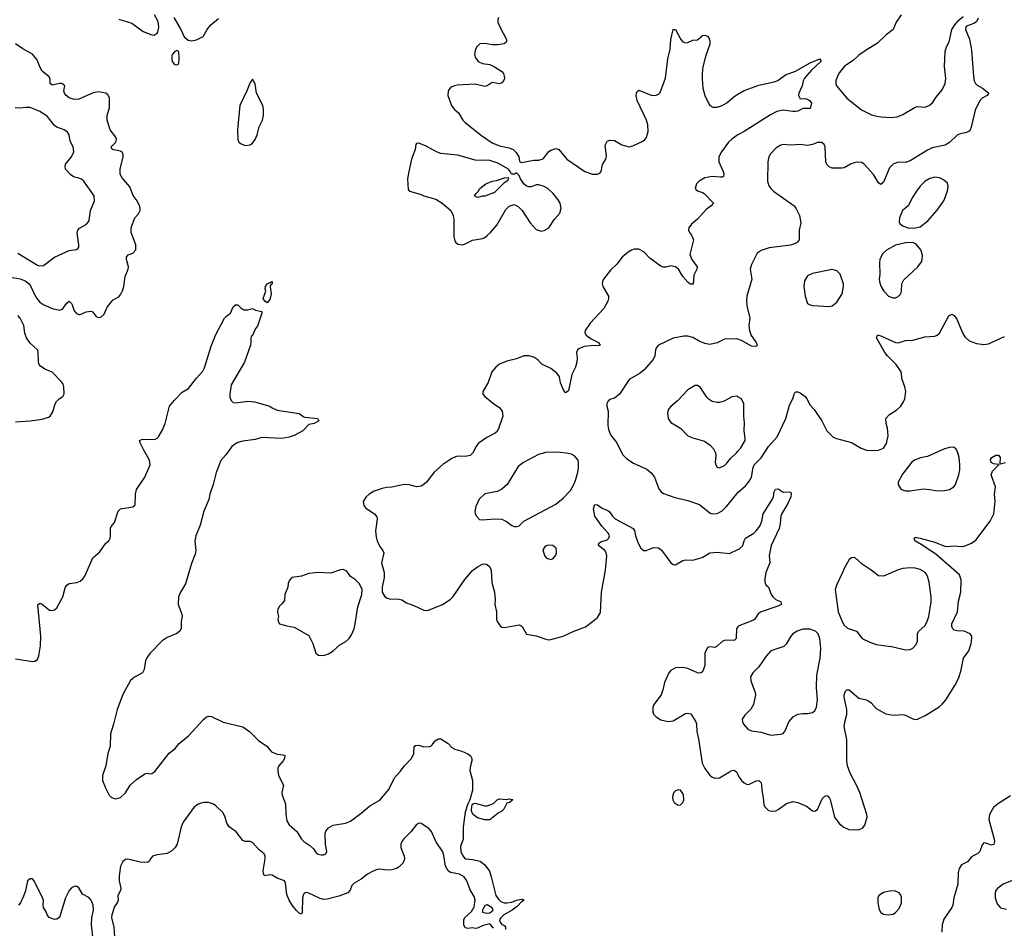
# Model space of a CAD drawing. Header units: inches. Extents: x 1449094 to 1618372, y 389908 to 534307.
# Tile 60 of 256: x 1494125 to 1502179, y 414901 to 422331. Entities that reach past the tile are written whole.
import ezdxf

# ---------------------------------------------------------------- set-up
doc = ezdxf.new("R2010")
doc.units = ezdxf.units.IN
doc.header["$MEASUREMENT"] = 0
for name, color, linetype in [('B4491', 7, 'Continuous'), ('B4492', 7, 'Continuous'), ('B5401', 7, 'Continuous'), ('B5402', 7, 'Continuous')]:
    doc.layers.add(name, color=color, linetype=linetype)

msp = doc.modelspace()

# ---------------------------------------------------------------- linework, layer by layer
at = {"layer": 'B4491', "color": 5}
for points, elevation in [([(1494090, 417103), (1494230, 417082), (1494250, 417084), (1494270, 417098), (1494280.7, 417130), (1494294, 417210), (1494297.6, 417290), (1494273.2, 417546.8), (1494290, 417558.8), (1494310, 417550.5), (1494370, 417503), (1494390, 417500.5), (1494410, 417504.9), (1494430, 417520.7), (1494477.6, 417610), (1494496.1, 417683.9), (1494510, 417707.3), (1494530, 417719.1), (1494592.7, 417727.3), (1494620.1, 417739.9), (1494642.8, 417757.2), (1494659.2, 417780.8), (1494722.4, 417930), (1494780, 417980), (1494829.8, 418050.2), (1494854, 418070), (1494864.2, 418090), (1494868, 418110), (1494868.1, 418171.9), (1494874, 418186), (1494900.7, 418219.3), (1494930, 418311.3), (1494950, 418331), (1495050, 418347.7), (1495070, 418364.7), (1495073, 418450), (1495081.7, 418490), (1495149.7, 418590), (1495191.5, 418690), (1495187.8, 418730), (1495139.5, 418810), (1495109.5, 418870), (1495105.2, 418890), (1495130, 418901.6), (1495230, 418898), (1495250, 418907.7), (1495260.1, 418919.9), (1495289.7, 418970.3), (1495314, 419030), (1495350, 419170.8), (1495390, 419218.8), (1495455.3, 419284.7), (1495504.9, 419315.1), (1495570, 419398.8), (1495623, 419457), (1495635.8, 419484.2), (1495690, 419661), (1495730, 419758), (1495799, 419890), (1495819, 419910), (1495849.4, 419930.6), (1495870, 419982), (1495889, 420000)], 580), ([(1494322.9, 420000), (1494330, 419995.2), (1494390.6, 419970), (1494450, 419954.7), (1494475.9, 419964.1), (1494500.6, 420000)], 620), ([(1494553.3, 420000), (1494569.3, 419950), (1494590, 419927.8), (1494610, 419920.3), (1494618.5, 419921.5), (1494670, 419943.1), (1494708.1, 419948.1), (1494721.1, 419941.1), (1494750, 419904), (1494770, 419896.3), (1494790, 419899.1), (1494816.6, 419923.4), (1494840.8, 419979.2), (1494856.2, 420000)], 620), ([(1495896.6, 420000), (1495910, 419998), (1495933.4, 419973.4), (1495959.1, 419959.1), (1495990, 419959.1), (1496030, 419970.5), (1496055.1, 419955.1), (1496106, 419946), (1496106, 419930), (1496070, 419825.1), (1496054.8, 419805.2), (1496030, 419749.5), (1496018.5, 419741.5), (1496014.4, 419730), (1496016.5, 419696.5), (1496012.3, 419670), (1495963.5, 419530), (1495855.8, 419344.2), (1495842.6, 419270), (1495844.3, 419244.3), (1495855.6, 419215.6), (1495870, 419201.7), (1495890, 419197.2), (1495991.9, 419211.9), (1496045.2, 419205.2), (1496170, 419170.8), (1496190, 419156), (1496230, 419138.8), (1496410.5, 419110.5), (1496450, 419082), (1496459.6, 419079.6), (1496562, 419070), (1496571.3, 419050), (1496534, 419030), (1496490, 419022), (1496442, 418970), (1496371, 418930), (1496330, 418917.4), (1496270, 418907.3), (1496106.9, 418913.1), (1496050, 418898.4), (1495950, 418885.7), (1495910, 418872.4), (1495881.9, 418858.2), (1495860.6, 418839.4), (1495810, 418771.5), (1495770, 418727.3), (1495731.7, 418628.3), (1495708.6, 418530), (1495680.4, 418450), (1495672.2, 418407.8), (1495630, 418311.6), (1495602.5, 418197.5), (1495564.8, 418110), (1495558.7, 418070), (1495564.7, 417990), (1495560, 417960), (1495530, 417883.7), (1495482.6, 417717.4), (1495441.7, 417650), (1495424.6, 417610), (1495420.9, 417550), (1495451.1, 417470), (1495453.1, 417450), (1495446.3, 417410), (1495444.7, 417350), (1495435.2, 417330), (1495410, 417310.9), (1495330, 417278.3), (1495290, 417251.6), (1495192.7, 417150), (1495170, 417120.5), (1495154.9, 417090), (1495142.8, 417017.2), (1495130.3, 416990), (1495065.1, 416954.9), (1495031.7, 416928.3), (1494970, 416813.6), (1494921.1, 416690), (1494893.4, 416570), (1494868.7, 416491.3), (1494863.9, 416390), (1494846.9, 416330), (1494829.1, 416230), (1494802.6, 416150), (1494803.1, 416110), (1494826.3, 416050), (1494855.8, 415990), (1494875.8, 415970), (1494910, 415959.7), (1494950, 415971), (1494990, 416009.2), (1495028.5, 416071.5), (1495081.2, 416118.8), (1495150, 416164.6), (1495170, 416168.5), (1495190, 416163.1), (1495207.2, 416167.2), (1495230, 416184), (1495346.7, 416333.3), (1495397.2, 416370), (1495430, 416413), (1495504.6, 416475.4), (1495630, 416610.3), (1495653.2, 416630), (1495670, 416636), (1495694, 416634), (1495790, 416585.7), (1495950, 416547.8), (1496004.2, 416510), (1496077.4, 416437.4), (1496146.4, 416390), (1496183.7, 416343.7), (1496230, 416323.7), (1496279, 416319), (1496292.9, 416312.9), (1496291.5, 416290), (1496280.3, 416270), (1496243.7, 416230), (1496236.9, 416210), (1496236.5, 416190), (1496242.3, 416150), (1496281.6, 416070), (1496269.4, 416010), (1496271.8, 415990), (1496298.2, 415918.2), (1496301, 415830), (1496310, 415780.3), (1496330, 415747.2), (1496393, 415693), (1496429.2, 415630), (1496450, 415610.2), (1496498.6, 415578.6), (1496527.3, 415550), (1496550, 415518), (1496566.1, 415506.1), (1496590, 415500.2), (1496610, 415502.8), (1496629.8, 415510.2), (1496638.2, 415530), (1496625.4, 415585.4), (1496624.6, 415670), (1496630, 415694.9), (1496650, 415721.9), (1496690, 415743.9), (1496790, 415760.9), (1496830, 415777.5), (1496918, 415842), (1496990, 415902), (1497072.1, 415947.9), (1497143.4, 416036.6), (1497190.5, 416130), (1497238, 416182), (1497273, 416230), (1497330.7, 416290), (1497348.5, 416330), (1497352.9, 416387.1), (1497363.2, 416396.8), (1497390, 416397.3), (1497430, 416384), (1497473.6, 416386.4), (1497489.2, 416390.8), (1497500.2, 416399.8), (1497522, 416430), (1497548.7, 416450), (1497570, 416451.3), (1497630, 416411.3), (1497660.5, 416380.5), (1497685.5, 416365.5), (1497742, 416350), (1497790, 416326.8), (1497811.3, 416310), (1497822.8, 416290), (1497823, 416270), (1497811.5, 416228.5), (1497808.2, 416190), (1497828.8, 416110), (1497828.9, 416031.1), (1497806, 415950), (1497790, 415919), (1497768.9, 415850), (1497752.4, 415727.6), (1497752.3, 415630), (1497731, 415570), (1497734.5, 415530), (1497750, 415494), (1497770, 415468.1), (1497830, 415464.6), (1497890.3, 415450.3), (1497930, 415421), (1497967.1, 415367.1), (1497982.8, 415322.8), (1498020.5, 415170), (1498040.2, 415140.3), (1498060.6, 415120.6), (1498088.4, 415108.4), (1498108.4, 415108.4), (1498150, 415115.3), (1498190, 415131.6), (1498216.8, 415136.8), (1498238, 415138), (1498252, 415130), (1498230, 415118), (1498197, 415083), (1498152.2, 415047.8), (1498084.9, 415010), (1498057.7, 414982.3), (1498050.4, 414970), (1498054.9, 414950), (1498070, 414930.6), (1498090, 414922.8), (1498099.1, 414910), (1498099.1, 414890)], 580), ([(1498919.1, 420000), (1498902.4, 419970), (1498790.4, 419850), (1498750.5, 419790), (1498748.2, 419770), (1498758.8, 419750), (1498800.7, 419720.7), (1498858.8, 419690), (1498874, 419670), (1498870, 419666.6), (1498794.8, 419665.2), (1498742.2, 419657.8), (1498699.5, 419640.5), (1498686.8, 419630), (1498680.5, 419610), (1498685.2, 419565.2), (1498683, 419530), (1498670.4, 419490), (1498640.3, 419430), (1498617.2, 419310), (1498610, 419292), (1498590, 419280.9), (1498570, 419309.5), (1498550, 419360.7), (1498539.2, 419410), (1498519.2, 419439.2), (1498470, 419477.3), (1498394.7, 419514.7), (1498364.2, 419550), (1498330, 419572.1), (1498290, 419583.5), (1498250, 419581.3), (1498190, 419557.4), (1498110, 419539.1), (1498050, 419512.8), (1498018.4, 419490), (1497987.3, 419452.7), (1497956.9, 419363.1), (1497913.4, 419290), (1497914, 419270), (1497930.7, 419250), (1498004, 419190), (1498050, 419160.7), (1498070.6, 419130), (1498078, 419090), (1498045.5, 418994.5), (1498030, 418964.5), (1498013.4, 418950), (1497946.8, 418913.2), (1497875.3, 418864.7), (1497858, 418842), (1497832.2, 418790), (1497810, 418767.8), (1497770, 418759.1), (1497710, 418762), (1497690, 418756.9), (1497658.7, 418741.3), (1497586.8, 418693.2), (1497514.9, 418630), (1497453, 418550), (1497431.2, 418528.8), (1497410, 418516.3), (1497370, 418511.3), (1497310, 418526.3), (1497270, 418529.6), (1497169.5, 418509.5), (1497126.3, 418506.3), (1497090, 418498.4), (1497024.8, 418475.2), (1496982.8, 418450), (1496959.1, 418430), (1496935.5, 418390), (1496938.8, 418358.8), (1496955.6, 418335.6), (1497027.3, 418290), (1497045.1, 418265.1), (1497050.4, 418249.6), (1497036.4, 418150), (1497040.9, 418100.9), (1497050, 418066), (1497075.2, 418015.2), (1497096, 417990), (1497102.8, 417970), (1497084, 417890), (1497106.8, 417810), (1497106.8, 417770), (1497091, 417690), (1497091, 417650), (1497110, 417616), (1497130, 417601), (1497150, 417594.8), (1497230, 417591.3), (1497250, 417586), (1497290, 417562.8), (1497350, 417541), (1497430, 417502.8), (1497450, 417498.8), (1497470, 417502.8), (1497584, 417550), (1497646, 417590), (1497670, 417614), (1497767.1, 417752.9), (1497830, 417827.8), (1497870, 417856.9), (1497910, 417878), (1497930, 417880.3), (1497950, 417876.4), (1497970, 417857.3), (1497981.1, 417830), (1497988, 417728), (1498008.4, 417650), (1498014.9, 417590), (1498010.6, 417550), (1498023.8, 417490), (1498026.4, 417430), (1498030.5, 417410), (1498054, 417374), (1498070, 417363), (1498090, 417359.3), (1498210, 417382), (1498236, 417370), (1498270, 417306.8), (1498350, 417293.4), (1498430, 417264), (1498450, 417260.5), (1498470, 417263), (1498570, 417288.8), (1498652.5, 417327.5), (1498753.5, 417366.5), (1498811.5, 417408.5), (1498850, 417443.1), (1498876.2, 417483.8), (1498883.1, 417650), (1498917.9, 417830), (1498927.5, 417947.5), (1498923.5, 417970), (1498912.4, 417990), (1498860.5, 418030), (1498861.3, 418050), (1498878.2, 418061.8), (1498930, 418078.3), (1498944.7, 418090), (1498950.7, 418110), (1498942.4, 418130), (1498887.6, 418190), (1498829.7, 418270), (1498818.9, 418330), (1498830, 418366.8), (1498850, 418363.8), (1498890, 418335.3), (1498936.5, 418316.5), (1498950, 418305.5), (1498972.9, 418270), (1498995.3, 418250), (1499143.8, 418170), (1499152.7, 418152.7), (1499161.1, 418110), (1499182.7, 418050), (1499205.3, 418010), (1499218.2, 417998.2), (1499230, 417990.4), (1499250, 417988.9), (1499310, 418015.3), (1499350, 418012.7), (1499374.1, 417994.1), (1499450.5, 417890.5), (1499470, 417874.8), (1499490, 417874), (1499550, 417908.2), (1499570, 417913), (1499630, 417912.4), (1499706.3, 417933.7), (1499770, 417972), (1499830, 417976.5), (1499930, 417966.4), (1500000, 417997.9)], 620), ([(1494090, 419041.6), (1494210, 419050.4), (1494310, 419065.3), (1494359.5, 419080.5), (1494374.5, 419090), (1494396.6, 419123.4), (1494414.7, 419190), (1494425.6, 419210), (1494446.6, 419230), (1494478, 419250), (1494489.7, 419270.3), (1494485.4, 419330), (1494480.5, 419350), (1494467.6, 419370), (1494390, 419449.4), (1494330, 419474.5), (1494296.6, 419496.6), (1494284.5, 419510), (1494278.7, 419530), (1494277.4, 419617.4), (1494272, 419630), (1494210, 419684.7), (1494180.3, 419730), (1494167.1, 419767.1), (1494159.9, 419830), (1494128.9, 419890), (1494110, 419911.6)], 620), ([(1500000, 419718.8), (1499990, 419722.4), (1499890, 419718.4), (1499830, 419687.3), (1499770, 419675.1), (1499730, 419683.5), (1499682.9, 419702.9), (1499630, 419732.8), (1499590, 419743), (1499557.3, 419742.7), (1499470, 419726.6), (1499350, 419669.6), (1499334, 419650), (1499325.7, 419630), (1499319, 419581), (1499306.6, 419553.4), (1499233.6, 419466.4), (1499200.8, 419439.2), (1499110.2, 419389.8), (1499030, 419269.4), (1498990, 419236), (1498950, 419224), (1498936, 419210), (1498927.9, 419192.1), (1498927.3, 419170), (1498937.3, 419130), (1498935.3, 419015.3), (1498940.7, 418980.7), (1498956.9, 418936.9), (1499010, 418871), (1499056.2, 418776.2), (1499090, 418739.1), (1499145.8, 418705.8), (1499254.2, 418654.2), (1499290, 418626), (1499317.3, 418590), (1499353.2, 418493.2), (1499371, 418470), (1499390, 418457.3), (1499482.8, 418422.8), (1499590, 418398.7), (1499686.1, 418366.1), (1499774.2, 418294.2), (1499790.4, 418290.4), (1499830, 418294), (1499870, 418315.3), (1499906.3, 418350), (1499990, 418454.4), (1500000, 418463.5)], 640), ([(1500000, 419246.3), (1499990, 419252), (1499950, 419247), (1499887.3, 419212.7), (1499850, 419201.3), (1499830, 419199.7), (1499790, 419209.7), (1499765.1, 419225.1), (1499744.9, 419244.9), (1499690, 419325.2), (1499670, 419339), (1499650, 419339), (1499590, 419305.2), (1499505.5, 419214.5), (1499450, 419169), (1499433.2, 419146.8), (1499424.1, 419115.9), (1499428, 419070), (1499450, 419036), (1499530.4, 418990.4), (1499590, 418928), (1499630, 418910.4), (1499725.3, 418885.3), (1499771.8, 418851.8), (1499800.9, 418820.9), (1499817.6, 418790), (1499820.3, 418770), (1499814.9, 418710), (1499818, 418690), (1499830, 418670.8), (1499850, 418666.7), (1499890, 418684.4), (1499910, 418704.4), (1499938.4, 418741.6), (1499989.6, 418790), (1500000, 418802.4)], 660), ([(1500000, 417365.6), (1499988.4, 417350), (1499986, 417270), (1499970, 417254), (1499910, 417257.7), (1499890, 417254.3), (1499870, 417245.6), (1499830, 417206.6), (1499810, 417197), (1499770, 417201.2), (1499750, 417197.2), (1499730.4, 417150), (1499730, 417049), (1499710, 416999.3), (1499692.5, 416987.5), (1499670, 416989.4), (1499590, 417024.7), (1499550, 417034.3), (1499490, 417031.6), (1499450.3, 417009.7), (1499434.9, 416990), (1499398, 416910), (1499386.4, 416850), (1499372.2, 416810), (1499313, 416730), (1499305.2, 416705.2), (1499303, 416670), (1499310.5, 416650.5), (1499330.8, 416630), (1499370, 416606.7), (1499430, 416592), (1499470, 416598.4), (1499570, 416658), (1499590, 416660.5), (1499613.7, 416653.7), (1499655.5, 416590), (1499662.4, 416570), (1499662.6, 416510), (1499677.4, 416450), (1499706.7, 416250), (1499728.1, 416208.1), (1499770, 416153), (1499790, 416137.1), (1499810, 416128.4), (1499850, 416130.3), (1499930, 416179.6), (1499950, 416190.3), (1499970, 416194), (1499990, 416177.3), (1500000, 416156.8)], 620), ([(1498000.5, 414900.5), (1497970, 414937.2), (1497915.3, 414924.7), (1497870, 414901.2), (1497850, 414899.3), (1497830, 414903.7), (1497790, 414899.5), (1497770, 414904), (1497758.7, 414930), (1497758.7, 414970), (1497766.6, 414990), (1497821.3, 415038.7), (1497843.2, 415076.8), (1497850.8, 415130), (1497841.3, 415161.3), (1497810, 415216.2), (1497783.7, 415290), (1497760.3, 415320.3), (1497723.5, 415343.5), (1497650, 415357.7), (1497630, 415369.7), (1497608, 415408), (1497595.7, 415495.7), (1497585.7, 415525.7), (1497530, 415611.2), (1497492.2, 415692.2), (1497473.9, 415713.9), (1497439.6, 415739.6), (1497410, 415758), (1497390, 415761.8), (1497369.6, 415750.4), (1497325.3, 415690), (1497267, 415633), (1497251.4, 415610), (1497243.5, 415590), (1497242.7, 415562.7), (1497270.9, 415490), (1497273.4, 415470), (1497268.2, 415450), (1497255.9, 415430), (1497230, 415403.8), (1497206, 415390), (1497170, 415379), (1497130, 415375.7), (1497070, 415384.4), (1497050, 415381.6), (1497010, 415364.9), (1496970, 415342.1), (1496918, 415302), (1496861.2, 415270), (1496840.7, 415250), (1496827.8, 415212.2), (1496808.7, 415191.3), (1496736.1, 415163.9), (1496640.6, 415139.4), (1496610, 415136.9), (1496583.5, 415143.5), (1496490, 415188), (1496467.8, 415192.2), (1496452.7, 415187.2), (1496442.7, 415170), (1496439.2, 415150), (1496435.2, 415030), (1496430, 415016), (1496410, 415024.7), (1496390, 415046.6), (1496354.2, 415090), (1496330, 415129.7), (1496310, 415178), (1496298.4, 415270), (1496289.9, 415289.9), (1496230, 415312), (1496190, 415335.2), (1496170, 415336.8), (1496127.3, 415330), (1496118.5, 415350), (1496117.2, 415370), (1496133.3, 415470), (1496131.9, 415490), (1496123.5, 415510), (1496082.7, 415542.7), (1496030, 415601.5), (1496010, 415610.6), (1495970, 415609.8), (1495950, 415619.8), (1495896.3, 415690), (1495839.1, 415730), (1495819.2, 415759.2), (1495806.2, 415810), (1495790, 415845.6), (1495730, 415901.2), (1495710, 415915.2), (1495670, 415928.7), (1495630, 415929.3), (1495610, 415924.7), (1495585.5, 415914.5), (1495550, 415888.3), (1495462.5, 415770), (1495445.4, 415730), (1495413.4, 415590), (1495397.9, 415562.1), (1495370, 415533.4), (1495330, 415513.5), (1495250, 415502.6), (1495210.4, 415490), (1495194.4, 415470), (1495187.3, 415450), (1495170, 415439.6), (1495110, 415442.4), (1495010, 415467.1), (1494990, 415464), (1494970, 415446.6), (1494950, 415409.3), (1494937.4, 415330), (1494939.8, 415290), (1494952.7, 415230), (1494948.9, 415210), (1494928.9, 415170), (1494930, 415128.7), (1494923, 415110), (1494901.6, 415078.4), (1494877.8, 415010), (1494875.9, 414990), (1494894, 414910), (1494900.9, 414830)], 580), ([(1494726.5, 414810), (1494711.6, 414930), (1494714.8, 414990), (1494728.1, 415050), (1494724.7, 415090), (1494709.8, 415130), (1494690, 415152.1), (1494640, 415180), (1494610, 415232), (1494590, 415245.6), (1494570, 415242.4), (1494550, 415231.5), (1494530, 415209.6), (1494499.1, 415150), (1494450.2, 414989.8), (1494430, 414974.5), (1494410, 414972), (1494366, 414990), (1494349.4, 415010), (1494343.7, 415030), (1494320.9, 415070), (1494317, 415090), (1494319.6, 415130), (1494311.6, 415150), (1494243.7, 415290), (1494230, 415306), (1494210, 415306), (1494190, 415288.7), (1494172.4, 415207.6), (1494156.7, 415163.3), (1494130.7, 415110), (1494114, 415090)], 580)]:
    msp.add_lwpolyline(points, dxfattribs=dict(at, elevation=elevation))
for points, elevation in [([(1498526, 418794), (1498430, 418792), (1498370, 418775.6), (1498246.8, 418710), (1498203.4, 418676.6), (1498113.4, 418530), (1498070, 418492.3), (1498030, 418472.7), (1497930, 418452.7), (1497884, 418410), (1497857.3, 418350), (1497847.3, 418310), (1497850.7, 418290.7), (1497861, 418270), (1497884.9, 418244.9), (1497910, 418240.7), (1498012.1, 418247.9), (1498070, 418245.5), (1498106.6, 418226.6), (1498150, 418194.8), (1498170, 418186.8), (1498190, 418186), (1498210, 418191.3), (1498249.7, 418230.3), (1498509.3, 418370), (1498570, 418417.3), (1498630, 418480.5), (1498658.3, 418530), (1498670, 418562.8), (1498691, 418630), (1498696.9, 418670), (1498696.9, 418710), (1498691.8, 418730), (1498663.5, 418763.5), (1498637.3, 418777.2), (1498610, 418784.7)], 640), ([(1498450, 418034), (1498431.1, 418028.9), (1498419.6, 418020.4), (1498405.4, 417994.6), (1498418, 417950), (1498430.9, 417930.9), (1498450, 417921), (1498470, 417918), (1498490, 417924.7), (1498510, 417952), (1498517.2, 417970), (1498512.7, 418010), (1498486, 418030)], 640), ([(1496770, 417834.5), (1496750, 417832), (1496670, 417804.5), (1496570, 417809.4), (1496490, 417802), (1496430, 417779.5), (1496351.1, 417768.9), (1496331.1, 417748.9), (1496320.7, 417719.3), (1496317.3, 417690), (1496293, 417630), (1496290, 417582), (1496270, 417553.2), (1496250, 417535.3), (1496237.3, 417510), (1496234, 417490), (1496242, 417450), (1496237.3, 417430), (1496238.8, 417410), (1496250.6, 417390.6), (1496310, 417373), (1496370, 417362), (1496490, 417294.8), (1496521.7, 417230), (1496548.4, 417150), (1496570, 417133.4), (1496610, 417130.6), (1496650, 417144), (1496690, 417170.6), (1496742.5, 417217.5), (1496793.6, 417246.4), (1496819.5, 417270), (1496840.1, 417299.9), (1496860.7, 417350), (1496869.4, 417389.4), (1496889.6, 417530), (1496922.9, 417630), (1496925.1, 417670), (1496916.6, 417696.6), (1496901.3, 417721.3), (1496871.7, 417751.7), (1496830, 417779), (1496802, 417822)], 620), ([(1499510, 416033.2), (1499490, 416025.2), (1499474.8, 416010), (1499466.4, 415990), (1499464.9, 415970), (1499468.5, 415950), (1499479.1, 415930), (1499510, 415908), (1499530, 415910.8), (1499549.2, 415930), (1499558, 415950), (1499555.1, 415990), (1499550, 416002), (1499530, 416029)], 620), ([(1498110, 415954.4), (1498130, 415959.1), (1498154.8, 415954.8), (1498158, 415950), (1498131, 415930), (1498110, 415924), (1498084.9, 415875.1), (1498070, 415859), (1498038, 415842), (1497970, 415787.9), (1497930, 415787.6), (1497870, 415803.8), (1497833.3, 415830), (1497823.5, 415850), (1497822, 415870), (1497827, 415913), (1497838, 415922), (1497850, 415923.7), (1497930, 415902.8), (1497950, 415901.5), (1497999.5, 415920.5), (1498029.8, 415950), (1498050, 415959.7)], 580), ([(1497950, 415093.2), (1497930, 415088), (1497918, 415062), (1497910, 415055.3), (1497910, 415034), (1497944.5, 415024.5), (1497970, 415028.2), (1497999, 415050), (1497990, 415068)], 580)]:
    msp.add_lwpolyline(points, close=True, dxfattribs=dict(at, elevation=elevation))
at = {"layer": 'B4492', "color": 5}
for points, elevation in [([(1494935.8, 422335.8), (1495041.4, 422301.4), (1495135.1, 422235.1), (1495206, 422206), (1495225.5, 422205.5), (1495250, 422220.3), (1495256.1, 422230), (1495263.8, 422270), (1495257.3, 422317.4), (1495226.6, 422370)], 620), ([(1495384.7, 422350), (1495443.1, 422250), (1495470.5, 422190.5), (1495503.5, 422163.5), (1495530, 422158.8), (1495572.5, 422167.5), (1495626.6, 422193.4), (1495659, 422250), (1495689, 422290), (1495750, 422340.7)], 620), ([(1498041.5, 422350), (1498035.6, 422330), (1498036.5, 422310), (1498051.3, 422271.3), (1498106.8, 422170), (1498106, 422150), (1498087.1, 422132.9), (1498033.8, 422126.2), (1497990, 422126.6), (1497930, 422137.6), (1497890, 422133.6), (1497863, 422110), (1497853.4, 422090), (1497844, 422050), (1497850, 422024.7), (1497876, 421990), (1497910, 421973), (1497970, 421963.8), (1498010, 421945.5), (1498070, 421907.3), (1498083, 421890), (1498088.2, 421870), (1498090.4, 421850), (1498083, 421830), (1498070, 421815.1), (1498050, 421807.3), (1497990, 421816.3), (1497950, 421789.6), (1497930, 421783.6), (1497850, 421802.6), (1497703.9, 421796.1), (1497678, 421790), (1497650, 421776), (1497630.8, 421750), (1497627.3, 421710), (1497656.3, 421630), (1497678, 421598), (1497714, 421570), (1497750.6, 421510), (1497767.7, 421490), (1497902.9, 421382.9), (1497990, 421324.4), (1498050, 421299.5), (1498130, 421283), (1498161, 421270), (1498186, 421246), (1498206.8, 421210), (1498212, 421172), (1498230, 421162), (1498330, 421182.8), (1498370, 421182.8), (1498398, 421190), (1498410, 421196), (1498450, 421250.7), (1498470, 421264.9), (1498510, 421278.8), (1498536, 421270), (1498600.7, 421190), (1498746.8, 421090), (1498810, 421068.2), (1498850, 421068), (1498870, 421074.8), (1498880.9, 421090), (1498892.1, 421147.9), (1498919.3, 421190), (1498923.7, 421216.3), (1498915.1, 421304.9), (1498930, 421338), (1498952.9, 421347.1), (1498990, 421344), (1499050, 421307.7), (1499110, 421290.7), (1499141.5, 421298.5), (1499221.2, 421338.8), (1499237.2, 421350), (1499251.5, 421368.5), (1499264.4, 421415.6), (1499263.5, 421470), (1499251.3, 421510), (1499176.2, 421670), (1499167.6, 421707.6), (1499169.5, 421730.5), (1499176, 421744), (1499190, 421754), (1499290, 421712.7), (1499310, 421710.4), (1499330, 421713), (1499350, 421722), (1499363, 421737), (1499406.8, 421853.2), (1499426.9, 422010), (1499445.4, 422090), (1499451.6, 422170), (1499470, 422251.3), (1499490, 422250.8), (1499533.4, 422170), (1499550, 422150.7), (1499570, 422140.7), (1499590, 422144), (1499630, 422163), (1499670, 422165.3), (1499710, 422201.1), (1499730, 422203.6), (1499750, 422196), (1499762, 422182), (1499770, 422158), (1499769.2, 422130), (1499733.7, 422030), (1499713.3, 421946.7), (1499706.5, 421890), (1499707.7, 421847.7), (1499714, 421770), (1499730, 421711), (1499761.7, 421641.7), (1499771, 421630), (1499795.9, 421615.9), (1499830, 421615.5), (1499870, 421628.5), (1499910, 421652.4), (1499970, 421703.1), (1500000, 421721.3)], 620), ([(1494856.2, 420000), (1494870, 420018.8), (1494890, 420038.8), (1494934.7, 420065.3), (1494953.1, 420086.9), (1494966.2, 420113.8), (1494976.2, 420150), (1494988.2, 420230), (1495013.3, 420290), (1495014.3, 420310), (1494998.5, 420370), (1494998, 420390), (1495011.1, 420408.9), (1495050, 420422.4), (1495076.2, 420450), (1495075.6, 420490), (1495036.3, 420590), (1495036.9, 420630), (1495066, 420710), (1495097.5, 420742.5), (1495111.3, 420770), (1495111.3, 420790), (1495104.7, 420810), (1495085.7, 420850), (1495054.2, 420894.2), (1495025, 420965), (1494960.8, 421040.8), (1494946.6, 421070), (1494947.7, 421107.7), (1494971.9, 421210), (1494972.3, 421232.3), (1494960.5, 421250), (1494950, 421255.3), (1494882.7, 421270), (1494872, 421290), (1494911.1, 421330), (1494918, 421350), (1494911.6, 421370), (1494865.7, 421430), (1494840.5, 421510), (1494841.1, 421550), (1494858.5, 421610), (1494859.8, 421690), (1494850, 421713.6), (1494829.2, 421730), (1494770, 421742.2), (1494726.5, 421733.5), (1494610, 421680.3), (1494570, 421678.2), (1494530, 421690.9), (1494504, 421710), (1494491, 421730), (1494487.3, 421750), (1494493.3, 421790), (1494481.5, 421801.4), (1494470, 421809.6), (1494450, 421809.7), (1494390, 421796), (1494373.2, 421810), (1494374, 421846), (1494364.9, 421864.9), (1494309.5, 421910), (1494294.1, 421934.2), (1494265.2, 422005.2), (1494229.8, 422049.8), (1494150, 422091.9), (1494090, 422132.3)], 620), ([(1494110, 420423), (1494270, 420324.6), (1494290, 420317), (1494318.8, 420321.2), (1494410, 420388.9), (1494530, 420442.4), (1494589.4, 420450.6), (1494600.9, 420459.1), (1494609.4, 420470.6), (1494609.6, 420490.4), (1494595.1, 420590), (1494600.7, 420610), (1494614.3, 420625.7), (1494670, 420655.5), (1494685.7, 420674.3), (1494693, 420690), (1494705.4, 420770), (1494736.9, 420850), (1494734, 420890), (1494650, 421009.2), (1494630, 421026), (1494610, 421035.1), (1494565.4, 421045.4), (1494542.7, 421062.7), (1494500.9, 421110), (1494497, 421130), (1494499.5, 421150), (1494550, 421210.8), (1494567.3, 421250), (1494562, 421290), (1494537.2, 421337.2), (1494529.4, 421390), (1494515.1, 421410), (1494490, 421429.6), (1494430, 421452.4), (1494410, 421466.9), (1494350, 421541.1), (1494290, 421581.2), (1494210, 421613.5), (1494174.2, 421614.2), (1494127.7, 421607.7), (1494089.4, 421610)], 640), ([(1500000, 421388.7), (1499990, 421383.2), (1499950, 421355.2), (1499923.9, 421330), (1499865.4, 421250), (1499843.6, 421210), (1499843.9, 421170), (1499878.9, 421090), (1499883.8, 421070), (1499881, 421050), (1499870, 421042.7), (1499857.5, 421042.5), (1499790, 421049.7), (1499730, 421036.9), (1499682.8, 421010), (1499662, 420990), (1499650.7, 420950), (1499659.3, 420939.3), (1499670.4, 420930.4), (1499710, 420918.7), (1499723, 420910), (1499798.8, 420830), (1499780.7, 420810), (1499740.8, 420779.2), (1499670, 420699.3), (1499619.8, 420660.2), (1499598.8, 420630), (1499596, 420610), (1499602.8, 420590), (1499621, 420570), (1499636.3, 420530), (1499606.7, 420410), (1499623.1, 420370), (1499666, 420310), (1499663.8, 420290), (1499638.9, 420241.1), (1499632.8, 420167.2), (1499610, 420169.6), (1499590, 420185.1), (1499549.7, 420230), (1499514.8, 420290), (1499490, 420309.7), (1499450, 420316.9), (1499410, 420306.6), (1499390, 420306.6), (1499373.4, 420313.4), (1499280.1, 420380.1), (1499230, 420433.6), (1499190, 420454.3), (1499150, 420454.3), (1499130, 420447.6), (1499102, 420430), (1499054.4, 420390), (1499010, 420331.8), (1498958.6, 420281.4), (1498901.1, 420210), (1498891.8, 420190), (1498888.9, 420170), (1498893.7, 420150), (1498941.3, 420070), (1498942, 420050), (1498935.8, 420030), (1498919.1, 420000)], 620), ([(1494020.4, 420000), (1494020.2, 420000.2), (1493990, 420025.3), (1493950, 420044.7), (1493876.9, 420070), (1493809.7, 420110), (1493771.5, 420150), (1493764.7, 420170), (1493770, 420186), (1493790, 420198.4), (1493910, 420220.8), (1494070, 420222.8), (1494130, 420211.4), (1494170, 420194.4), (1494201.7, 420170), (1494216.9, 420150), (1494242.6, 420090), (1494266.4, 420050), (1494290, 420022.4), (1494322.9, 420000)], 620), ([(1494500.6, 420000), (1494510, 420013.7), (1494530, 420028.5), (1494550, 420010.4), (1494553.3, 420000)], 620), ([(1495889, 420000), (1495890, 420001), (1495896.6, 420000)], 580)]:
    msp.add_lwpolyline(points, dxfattribs=dict(at, elevation=elevation))
for points, elevation in [([(1495410, 422079), (1495390, 422068.7), (1495376, 422050), (1495370, 422038), (1495368.7, 422010), (1495371.3, 421990), (1495390, 421964.7), (1495410, 421962), (1495427.3, 421972.7), (1495428.7, 422010), (1495428, 422070)], 620), ([(1496030, 421846), (1496010, 421818), (1495983.1, 421750), (1495924.9, 421630), (1495906.7, 421430), (1495908.4, 421350), (1495917.3, 421330), (1495930, 421317.3), (1495970, 421302), (1496010, 421307.7), (1496030, 421321.6), (1496052.4, 421350), (1496068.3, 421390), (1496084.7, 421455.3), (1496110, 421510.7), (1496120.4, 421550), (1496119.1, 421599.1), (1496113.3, 421630), (1496062.9, 421730), (1496050, 421806)], 620), ([(1497390, 421322), (1497370, 421318), (1497364.7, 421310), (1497361, 421270), (1497330.8, 421190), (1497306.8, 421090), (1497298, 421030), (1497303.6, 420943.6), (1497314, 420930), (1497325.4, 420925.4), (1497410, 420901), (1497430, 420891), (1497530, 420864.7), (1497582, 420830), (1497650.5, 420770.5), (1497670.6, 420730.6), (1497676.8, 420696.8), (1497675.3, 420555.3), (1497683.5, 420523.5), (1497691.3, 420510), (1497710, 420496), (1497750, 420490.8), (1497770, 420498.8), (1497830, 420526.8), (1497910, 420542.8), (1497930, 420550.8), (1497950, 420566.8), (1497976, 420590), (1498026.6, 420650), (1498102.5, 420777.5), (1498130, 420806), (1498170, 420821), (1498203.5, 420803.5), (1498236, 420770), (1498300.7, 420670), (1498350, 420614.8), (1498390, 420600.7), (1498414.2, 420605.8), (1498454, 420630), (1498499.3, 420700.7), (1498542, 420750), (1498555.3, 420790), (1498546, 420830), (1498530, 420859), (1498489.6, 420909.6), (1498445.2, 420950), (1498410, 420969.4), (1498370, 420979.3), (1498350, 420981.2), (1498310, 420965.2), (1498290, 420964), (1498269.3, 420969.3), (1498250, 420988), (1498222, 421030), (1498210, 421058), (1498190, 421078), (1498171.1, 421068.9), (1498147.3, 421067.3), (1498138, 421090), (1498122, 421110), (1498036.9, 421156.9), (1497970, 421179.6), (1497850, 421183), (1497710, 421224.2), (1497570, 421238), (1497535.3, 421250), (1497450, 421296)], 620), ([(1497870, 420878), (1497846, 420890), (1497858, 420910), (1497875.3, 420924.7), (1497888.7, 420950), (1497938, 420990), (1497990, 421010.7), (1498024, 421016), (1498090, 421038), (1498119.6, 421039.6), (1498122, 421030), (1498111.3, 421010), (1498085.4, 420994.6), (1498010, 420918), (1497930, 420889), (1497910, 420888.7)], 620), ([(1496150, 420015.1), (1496130, 420029.2), (1496117.2, 420050), (1496139, 420110), (1496134, 420130), (1496135.3, 420150), (1496148, 420170), (1496190, 420191), (1496190.7, 420170), (1496178, 420162), (1496174.8, 420150), (1496183, 420090), (1496170, 420042.7)], 580)]:
    msp.add_lwpolyline(points, close=True, dxfattribs=dict(at, elevation=elevation))
at = {"layer": 'B5401', "color": 5}
for points, elevation in [([(1500072.3, 420000), (1500073.4, 419990), (1500096.5, 419890), (1500090.4, 419830), (1500095.6, 419790), (1500108.3, 419748.3), (1500148, 419690), (1500157.3, 419670), (1500155.9, 419664.1), (1500142.8, 419657.2), (1500110, 419662.4), (1500030, 419708.2), (1500000, 419718.8)], 640), ([(1500000, 418463.5), (1500061, 418519), (1500089, 418551), (1500109.8, 418590.2), (1500124.1, 418670), (1500133.1, 418690), (1500190, 418747.9), (1500250, 418841.1), (1500319.6, 418920.4), (1500390.6, 419069.4), (1500421.1, 419178.9), (1500449.6, 419230), (1500463.9, 419276.1), (1500472.9, 419287.1), (1500490, 419287.7), (1500510, 419279.3), (1500549, 419249), (1500563.8, 419230), (1500590, 419178.8), (1500622.8, 419142.8), (1500684.9, 419050), (1500727.7, 418970), (1500778, 418918), (1500805.1, 418905.1), (1500930, 418873), (1501007.2, 418827.2), (1501051.9, 418811.9), (1501071.7, 418808.3), (1501150, 418810.4), (1501190, 418828), (1501214.8, 418865.3), (1501227.5, 418927.5), (1501224.5, 418990), (1501212.7, 419030), (1501209.3, 419070), (1501238.6, 419101.4), (1501298.4, 419141.6), (1501331.8, 419170), (1501354.6, 419205.4), (1501364.2, 419230), (1501373.3, 419290), (1501365.6, 419330), (1501342.4, 419390), (1501335.6, 419450), (1501294, 419510), (1501223, 419583), (1501202.4, 419610), (1501143, 419710), (1501134.5, 419730), (1501142, 419750), (1501150, 419752.2), (1501170, 419746.4), (1501289.4, 419690.6), (1501310, 419688.4), (1501370, 419708.7), (1501430, 419710.4), (1501530, 419738), (1501610, 419744), (1501630, 419750.8), (1501650, 419767.3), (1501726, 419910), (1501750, 419924), (1501770, 419910.7), (1501790, 419880.7), (1501837, 419770), (1501856.3, 419736.3), (1501890, 419706), (1501950, 419683.8), (1502010, 419674.9), (1502050, 419679.3), (1502180.1, 419739.9)], 640), ([(1500588.1, 420000), (1500590, 419998.8), (1500610, 419994), (1500750, 419986.8), (1500770, 419990.8), (1500782.2, 420000)], 660), ([(1500000, 418802.4), (1500023, 418830), (1500058, 418890), (1500059.7, 418910), (1500049.6, 418970), (1500053, 419033), (1500047.6, 419090), (1500047, 419190), (1500029.6, 419229.6), (1500000, 419246.3)], 660), ([(1500000, 416156.8), (1500010, 416136.3), (1500030, 416110.4), (1500050, 416090.5), (1500070, 416079.3), (1500090, 416077.1), (1500150, 416106.7), (1500170, 416108.2), (1500190, 416090.8), (1500194.1, 416074.1), (1500196.5, 416030), (1500207.6, 415970), (1500210.5, 415910), (1500222, 415890), (1500250, 415864.9), (1500277.5, 415857.5), (1500310, 415862.4), (1500330, 415872), (1500398.2, 415921.8), (1500450, 415936.5), (1500490.7, 415930), (1500559.5, 415899.5), (1500610, 415861), (1500630, 415858.8), (1500650, 415871), (1500690, 415958.8), (1500710, 415980.7), (1500730, 415986.8), (1500750, 415966), (1500754.4, 415954.4), (1500789.3, 415810), (1500830, 415756), (1500866.6, 415726.6), (1500908.2, 415708.2), (1500970, 415704.6), (1500992.6, 415707.4), (1501019.5, 415720.5), (1501037, 415743), (1501056.1, 415810), (1501055.1, 415830), (1500996.8, 416010), (1500970, 416071.8), (1500918.5, 416170), (1500896.8, 416230), (1500891.9, 416270), (1500890, 416446), (1500869.7, 416550), (1500873.7, 416586.3), (1500891.1, 416650), (1500889.7, 416690), (1500868.5, 416790), (1500870, 416811.3), (1500881, 416839), (1500890, 416850.8), (1500910, 416850.6), (1500990, 416782), (1501050, 416770.4), (1501070, 416759.1), (1501090, 416744), (1501130, 416697.3), (1501210, 416653.4), (1501270, 416643.8), (1501350, 416648), (1501370, 416643.8), (1501430, 416612.7), (1501450, 416608.4), (1501470, 416610.4), (1501536.2, 416643.8), (1501647.2, 416712.8), (1501670, 416733), (1501699.6, 416770), (1501773.2, 416886.8), (1501806.3, 416950), (1501826.2, 417013.8), (1501844.2, 417110), (1501888.9, 417170), (1501908.7, 417230), (1501914.5, 417270), (1501912.4, 417290), (1501899.5, 417310), (1501850, 417329.7), (1501790, 417333.5), (1501770, 417339.7), (1501758, 417350), (1501748.5, 417370), (1501749.8, 417390), (1501794.6, 417490), (1501804.4, 417575.6), (1501823.5, 417650), (1501827.1, 417750), (1501812, 417790), (1501619.5, 417959.5), (1501499.7, 418039.7), (1501445.6, 418070), (1501441.2, 418090), (1501450, 418095.5), (1501464.2, 418095.8), (1501489.6, 418090.4), (1501610, 418058.5), (1501690, 418025.2), (1501710, 418022.6), (1501770, 418028.8), (1501822.5, 418022.5), (1501850, 418024.9), (1501910, 418048.9), (1501944.6, 418075.4), (1502062.8, 418230), (1502092.8, 418290), (1502105.1, 418390), (1502099.7, 418450), (1502106.2, 418510), (1502070.8, 418610), (1502082.1, 418637.9), (1502135.3, 418690), (1502135.3, 418695.3), (1502127.3, 418692.7), (1502090, 418699.7), (1502072.3, 418710), (1502065.3, 418734.7), (1502076, 418750), (1502110, 418770.4), (1502130, 418770.6), (1502144.9, 418750), (1502142, 418702), (1502150, 418698.8), (1502189.3, 418710)], 620), ([(1500000, 417997.9), (1500010, 418002.4), (1500038.7, 418030), (1500051.2, 418070), (1500062.4, 418090), (1500130, 418132.9), (1500150, 418150.3), (1500178.5, 418190), (1500195.6, 418230), (1500207.1, 418290), (1500283, 418410), (1500291.3, 418430), (1500295.6, 418470), (1500308.4, 418491.6), (1500330, 418494.4), (1500370, 418468), (1500430.5, 418470.5), (1500436.3, 418456.3), (1500432.4, 418430), (1500404.9, 418370), (1500360.8, 418299.2), (1500351.4, 418270), (1500346.2, 418210), (1500336.9, 418170), (1500272.6, 418030), (1500255.6, 417950), (1500261.7, 417890), (1500228.4, 417810), (1500221.1, 417758.9), (1500220.5, 417730), (1500227.7, 417710), (1500250.5, 417690), (1500272.7, 417630), (1500286.4, 417610), (1500310, 417590.4), (1500351, 417570), (1500357.3, 417550), (1500325.5, 417534.5), (1500190, 417487.8), (1500166.4, 417473.6), (1500137.6, 417430), (1500122.4, 417417.6), (1500006.1, 417373.9), (1500000, 417365.6)], 620), ([(1502230, 415983), (1502122.8, 415917.2), (1502090.2, 415889.8), (1502057.6, 415830), (1502053, 415790), (1502096.5, 415630), (1502099.3, 415610), (1502094, 415590), (1502090, 415585.2), (1502070, 415580.9), (1502030, 415597.2), (1502010, 415599), (1501996.8, 415583.2), (1501977.3, 415530), (1501964.9, 415515.1), (1501910, 415485.6), (1501876.6, 415443.4), (1501830, 415419.6), (1501810, 415389.2), (1501802.6, 415357.4), (1501797.8, 415262.2), (1501766.4, 415150), (1501757.1, 415090), (1501748.4, 415070), (1501685.2, 414974.7), (1501670.4, 414930), (1501666.7, 414870)], 620), ([(1502310, 415318.9), (1502170, 415261.7), (1502124.9, 415230), (1502110.4, 415210), (1502104.2, 415190), (1502104.9, 415150), (1502120.7, 415100.7), (1502147.6, 415067.6), (1502197.3, 415057.3)], 640)]:
    msp.add_lwpolyline(points, dxfattribs=dict(at, elevation=elevation))
for points, elevation in [([(1501754.7, 418834.7), (1501730, 418833.3), (1501690, 418822.4), (1501550, 418759.7), (1501492.3, 418747.7), (1501444.7, 418730), (1501421, 418710), (1501345.8, 418614.2), (1501310.8, 418550), (1501310.8, 418530), (1501330, 418496), (1501345.5, 418485.5), (1501370, 418478.4), (1501410, 418478.7), (1501514.2, 418494.2), (1501570, 418490.4), (1501630, 418479.3), (1501690, 418480.4), (1501730, 418488.4), (1501766.6, 418510), (1501780.5, 418530), (1501807.4, 418610), (1501815.1, 418650), (1501815.6, 418690), (1501808.5, 418750), (1501797, 418797), (1501782.6, 418822.6), (1501770, 418831.8)], 640), ([(1500950, 417933.2), (1500930, 417929), (1500910, 417917.2), (1500870.5, 417849.5), (1500856.3, 417810), (1500807.8, 417712.2), (1500796.5, 417670), (1500819.5, 417490), (1500852.2, 417410), (1500870, 417379.1), (1500895.4, 417355.4), (1500970, 417330.4), (1501016.3, 417270), (1501079.4, 417239.4), (1501130, 417222.3), (1501270, 417203.6), (1501370, 417177.6), (1501410, 417181.6), (1501430, 417190.5), (1501457.7, 417222.3), (1501468, 417250), (1501470, 417310.6), (1501480.5, 417330), (1501530, 417373.7), (1501548.7, 417410), (1501560.9, 417450), (1501579.8, 417570), (1501580.7, 417610), (1501563.9, 417730), (1501550, 417781.2), (1501540.3, 417800.3), (1501530, 417813), (1501490, 417834), (1501450, 417845.7), (1501410, 417848.4), (1501350, 417842.6), (1501310, 417832.8), (1501190, 417780.5), (1501150, 417782.9), (1501089.7, 417829.7), (1501017.5, 417877.5), (1500958, 417930)], 640), ([(1500530, 417348.3), (1500484.9, 417330), (1500450.3, 417309.7), (1500432.7, 417290), (1500395.8, 417224.2), (1500375.9, 417204.1), (1500270, 417169.6), (1500230, 417127), (1500170, 417038), (1500121.3, 416990), (1500103.4, 416956.6), (1500104.5, 416924.5), (1500141.6, 416830), (1500144.4, 416810), (1500128.2, 416730), (1500106.1, 416693.9), (1500056.7, 416643.3), (1500034.8, 416610), (1500036, 416590), (1500046, 416570), (1500081, 416530), (1500110, 416516.3), (1500190, 416505.5), (1500270, 416480.7), (1500350, 416487.7), (1500370, 416494.8), (1500385.8, 416514.2), (1500417.6, 416590), (1500450.9, 416629.1), (1500490, 416653.1), (1500530, 416658.3), (1500570, 416656.9), (1500610, 416665.3), (1500630, 416679.3), (1500643.9, 416710), (1500649.8, 416770), (1500642.2, 416870), (1500644.5, 416970), (1500671.9, 417110), (1500678.3, 417190), (1500669.6, 417270), (1500655.1, 417310), (1500634, 417330), (1500588.2, 417348.2)], 640), ([(1501250, 415205.8), (1501190, 415192.8), (1501152.4, 415170), (1501144, 415150), (1501144.9, 415110), (1501155.8, 415055.8), (1501170, 415030.4), (1501190, 415017.4), (1501230, 415010.3), (1501270, 415017.4), (1501290, 415028.8), (1501318.4, 415061.6), (1501338.4, 415110), (1501337, 415157), (1501332.1, 415172.1), (1501318, 415190), (1501290, 415204.7)], 620)]:
    msp.add_lwpolyline(points, close=True, dxfattribs=dict(at, elevation=elevation))
at = {"layer": 'B5402', "color": 5}
for points, elevation in [([(1501964.7, 422344.7), (1501950, 422313.2), (1501930, 422299.5), (1501870, 422279), (1501862.8, 422270), (1501860.7, 422250), (1501892.8, 422172.8), (1501910, 422082), (1501926, 421870), (1501933, 421830), (1501942, 421810), (1501956.2, 421796.2), (1501999.1, 421770), (1502051, 421730), (1502038, 421710), (1501997.3, 421690), (1501974.9, 421665.1), (1501940.5, 421590), (1501908.4, 421451.6), (1501900.7, 421430), (1501890, 421419.3), (1501870.3, 421409.7), (1501810, 421395.1), (1501793.7, 421386.3), (1501730, 421327.2), (1501694.9, 421305.1), (1501590, 421283.1), (1501550, 421264.5), (1501410, 421176.8), (1501370, 421163.5), (1501310, 421164.7), (1501269.1, 421150.9), (1501239.9, 421120.1), (1501190, 421003.7), (1501170, 420983.7), (1501150, 420998), (1501110, 421065.6), (1501032, 421150), (1501010, 421162), (1500970, 421165.4), (1500950, 421161.1), (1500920.7, 421150), (1500870, 421120.7), (1500850, 421115.6), (1500770, 421117.6), (1500747.3, 421127.2), (1500727.4, 421147.4), (1500718.9, 421170), (1500714, 421290), (1500704.5, 421310), (1500685.8, 421325.8), (1500650, 421327.6), (1500608.9, 421311.1), (1500570, 421303.5), (1500510, 421310.9), (1500430, 421304.2), (1500370, 421309.4), (1500350, 421303.7), (1500310, 421280.9), (1500266.1, 421233.9), (1500252.4, 421210), (1500243.7, 421170), (1500242, 421010), (1500253.3, 420973.3), (1500268.2, 420950), (1500290.5, 420930), (1500458.8, 420810), (1500474, 420790), (1500504.9, 420730), (1500513.4, 420670), (1500500.4, 420610), (1500500.5, 420530), (1500484.9, 420510), (1500450, 420491.5), (1500430, 420486.3), (1500255.9, 420464.1), (1500190, 420442.7), (1500158.5, 420421.5), (1500112.1, 420327.9), (1500101.3, 420290), (1500114.4, 420210), (1500072.2, 420070), (1500069, 420029), (1500072.3, 420000)], 640), ([(1501335.8, 422370), (1501295.2, 422310), (1501270, 422249.6), (1501211.8, 422208.2), (1501142.1, 422137.9), (1501050, 422083.1), (1500990, 422041.1), (1500941.8, 421998.2), (1500870.5, 421950), (1500830, 421899.5), (1500814.4, 421870), (1500801.6, 421830), (1500800.5, 421810), (1500807.3, 421790), (1500890.5, 421690), (1501010, 421593), (1501092.7, 421552.8), (1501123.6, 421543.6), (1501170, 421535.5), (1501249.8, 421530.2), (1501303.1, 421536.9), (1501350, 421555.8), (1501450, 421615.3), (1501470, 421621.3), (1501530, 421615.3), (1501564.5, 421630), (1501591.6, 421650), (1501622.7, 421697.3), (1501670, 421756.4), (1501695.6, 421810), (1501701.8, 421850), (1501688.5, 421948.5), (1501694, 422070), (1501705.5, 422110), (1501727, 422150), (1501750, 422250.4), (1501774.3, 422290), (1501810, 422330.4), (1501842, 422358)], 640), ([(1500000, 421721.3), (1500050, 421751.6), (1500170, 421795.2), (1500297.3, 421822.8), (1500325.1, 421834.9), (1500390, 421879.1), (1500470, 421910.4), (1500590, 421978), (1500670, 422010.5), (1500678, 421998), (1500678, 421990), (1500601.4, 421918.6), (1500545.8, 421854.2), (1500534, 421830), (1500526.5, 421790), (1500497.4, 421730), (1500495.6, 421710), (1500510, 421683.6), (1500550, 421686.2), (1500570, 421681.6), (1500586.3, 421670), (1500600.4, 421650), (1500590, 421605.2), (1500530, 421605.6), (1500490, 421584), (1500470, 421580.5), (1500450, 421579.1), (1500370, 421590.6), (1500318.6, 421581.4), (1500265.9, 421554.1), (1500050, 421416), (1500000, 421388.7)], 620), ([(1500782.2, 420000), (1500810, 420021), (1500852.3, 420090), (1500863.7, 420150), (1500862.7, 420170), (1500837.2, 420250), (1500810, 420278), (1500769.5, 420289.5), (1500610, 420256.3), (1500570, 420237), (1500544.4, 420195.6), (1500538.7, 420150), (1500550.3, 420070.4), (1500570, 420011.3), (1500588.1, 420000)], 660)]:
    msp.add_lwpolyline(points, dxfattribs=dict(at, elevation=elevation))
at = {"layer": 'B5402', "color": 5, "elevation": 660}
for points in [[(1501610, 421042.4), (1501570, 421031.2), (1501530, 421007.6), (1501490.4, 420970), (1501460.4, 420930), (1501425.4, 420874.6), (1501407.4, 420832.6), (1501391.7, 420808.3), (1501346, 420770), (1501320.7, 420710), (1501318, 420678), (1501323.4, 420663.4), (1501345.5, 420645.5), (1501392, 420630), (1501424.9, 420624.9), (1501450, 420628.5), (1501490, 420638.4), (1501553.2, 420686.8), (1501630, 420773.4), (1501684.2, 420850), (1501715.1, 420930), (1501720.7, 420970), (1501714.9, 420994.9), (1501682.7, 421022.7), (1501650, 421037.6)], [(1501430, 420509), (1501370, 420506.6), (1501290, 420486), (1501265.2, 420474.8), (1501214.4, 420445.6), (1501183.5, 420416.5), (1501161, 420370), (1501158, 420342), (1501162, 420250), (1501155.5, 420210), (1501157.1, 420190), (1501170, 420151), (1501193.4, 420110), (1501230.5, 420070.5), (1501270, 420057.3), (1501290, 420057.3), (1501310, 420066.8), (1501332.3, 420090), (1501338, 420110), (1501341.2, 420170), (1501356.6, 420203.4), (1501470.9, 420309.1), (1501500.7, 420350), (1501507.3, 420370), (1501510, 420406), (1501496, 420450), (1501456.5, 420496.5)]]:
    msp.add_lwpolyline(points, close=True, dxfattribs=at)

doc.saveas('drawing.dxf')
